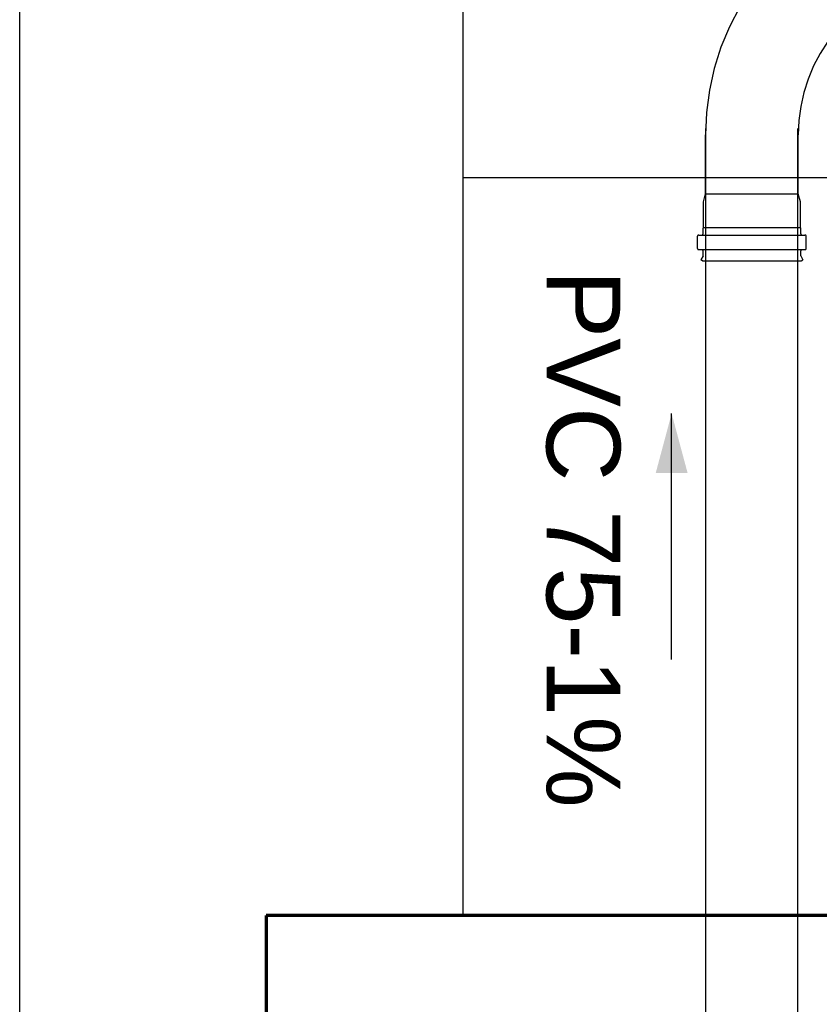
# Model space of a CAD drawing. Header units: millimetres. Extents: x -20654 to 2526, y -8238 to 977.
# Tile 26 of 219: x -10327.629 to -10326.979, y -4118.374 to -4117.573. Entities that reach past the tile are written whole.
import ezdxf

# ---------------------------------------------------------------- set-up
doc = ezdxf.new("R2010")
doc.units = ezdxf.units.MM
doc.linetypes.add('HIDDEN2', pattern=[0.47625, 0.3175, -0.15875])
for name, color, linetype in [('01 CONTORNO_dwg', 252, 'Continuous'), ('A-FLOR', 252, 'Continuous'), ('P-PIPE-IDEN', 7, 'Continuous'), ('Simbolos', 7, 'Continuous'), ('Simbolos_int', 8, 'Continuous'), ('TQ-Condutos', 3, 'Continuous'), ('TQ-Conexões', 7, 'Continuous')]:
    doc.layers.add(name, color=color, linetype=linetype)
doc.styles.add('Arial_5', font='arial.ttf', dxfattribs={"height": 0.0825})

# ---------------------------------------------------------------- blocks, each defined once
blk = doc.blocks.new('terreo')
at = {"layer": '01 CONTORNO_dwg'}
blk.add_line((-16777.24, 1977.82), (-16777.24, -105.13), dxfattribs=at)
at = {"layer": '01 CONTORNO_dwg', "lineweight": 70}
for p, q in [((-16937.24, -105.13), (-16937.24, -8945.13)), ((-16253.43, -105.13), (-16937.24, -105.13))]:
    blk.add_line(p, q, dxfattribs=at)
at = {"layer": 'A-FLOR'}
blk.add_line((-13417.24, 494.87), (-16777.24, 494.87), dxfattribs=at)

msp = doc.modelspace()

# ---------------------------------------------------------------- hatches: boundary and pattern name
at = {"layer": 'P-PIPE-IDEN'}
msp.add_hatch(color=256, dxfattribs=at).paths.add_polyline_path([(-10327.09914, -4117.89357), (-10327.11208, -4117.94186), (-10327.08619, -4117.94186)])

# ---------------------------------------------------------------- linework, layer by layer
msp.add_lwpolyline([(-10327.09914, -4118.09357), (-10327.09914, -4117.89357)], dxfattribs=at)
at = {"layer": 'Simbolos'}
for p, q in [((-10327.07164, -4117.71499), (-10327.07164, -4117.66675)), ((-10326.99614, -4117.71499), (-10326.99614, -4117.66675)), ((-10327.07334, -4117.72133), (-10327.07164, -4117.71499)), ((-10327.07164, -4117.71499), (-10326.99614, -4117.71499)), ((-10326.99444, -4117.72133), (-10326.99614, -4117.71499)), ((-10327.07334, -4117.74216), (-10327.07334, -4117.72133)), ((-10326.99444, -4117.74216), (-10326.99444, -4117.72133)), ((-10327.07709, -4117.74838), (-10326.99069, -4117.74838)), ((-10327.07359, -4117.74309), (-10327.07334, -4117.74216)), ((-10327.07359, -4117.74738), (-10327.07359, -4117.74309)), ((-10326.99419, -4117.74309), (-10326.99444, -4117.74216)), ((-10326.99419, -4117.74738), (-10326.99419, -4117.74309)), ((-10327.07809, -4117.75928), (-10327.07809, -4117.74938)), ((-10326.98969, -4117.75928), (-10326.98969, -4117.74938)), ((-10327.07709, -4117.76028), (-10326.99069, -4117.76028)), ((-10327.07359, -4117.76533), (-10327.07359, -4117.76128)), ((-10326.99419, -4117.76533), (-10326.99419, -4117.76128)), ((-10327.07359, -4117.76533), (-10327.07541, -4117.76848)), ((-10327.07394, -4117.76933), (-10327.07541, -4117.76848)), ((-10327.07394, -4117.76933), (-10326.99384, -4117.76933)), ((-10326.99419, -4117.76533), (-10326.99237, -4117.76848)), ((-10326.99384, -4117.76933), (-10326.99237, -4117.76848))]:
    msp.add_line(p, q, dxfattribs=at)
for points in [[(-10327.0108, -4117.51985), (-10327.02304, -4117.53321), (-10327.03407, -4117.54759), (-10327.04381, -4117.56287), (-10327.05218, -4117.57895), (-10327.05912, -4117.59569), (-10327.06457, -4117.61298), (-10327.06849, -4117.63067), (-10327.07085, -4117.64864), (-10327.07164, -4117.66675)], [(-10326.95741, -4117.57323), (-10326.9652, -4117.58174), (-10326.97223, -4117.59089), (-10326.97843, -4117.60062), (-10326.98375, -4117.61086), (-10326.98817, -4117.62152), (-10326.99164, -4117.63252), (-10326.99414, -4117.64378), (-10326.99564, -4117.65522), (-10326.99614, -4117.66675)], [(-10327.07709, -4117.74838), (-10327.07727, -4117.74839), (-10327.07744, -4117.74844), (-10327.07759, -4117.74851), (-10327.07774, -4117.74861), (-10327.07786, -4117.74874), (-10327.07796, -4117.74888), (-10327.07803, -4117.74904), (-10327.07808, -4117.7492), (-10327.07809, -4117.74938)], [(-10327.07459, -4117.74838), (-10327.07442, -4117.74836), (-10327.07425, -4117.74832), (-10327.07409, -4117.74824), (-10327.07395, -4117.74814), (-10327.07383, -4117.74802), (-10327.07373, -4117.74788), (-10327.07365, -4117.74772), (-10327.07361, -4117.74755), (-10327.07359, -4117.74738)], [(-10326.99419, -4117.74738), (-10326.99418, -4117.74755), (-10326.99413, -4117.74772), (-10326.99406, -4117.74788), (-10326.99396, -4117.74802), (-10326.99384, -4117.74814), (-10326.99369, -4117.74824), (-10326.99354, -4117.74832), (-10326.99337, -4117.74836), (-10326.99319, -4117.74838)], [(-10326.98969, -4117.74938), (-10326.98971, -4117.7492), (-10326.98975, -4117.74904), (-10326.98983, -4117.74888), (-10326.98993, -4117.74874), (-10326.99005, -4117.74861), (-10326.99019, -4117.74851), (-10326.99035, -4117.74844), (-10326.99052, -4117.74839), (-10326.99069, -4117.74838)], [(-10327.07809, -4117.75928), (-10327.07808, -4117.75945), (-10327.07803, -4117.75962), (-10327.07796, -4117.75978), (-10327.07786, -4117.75992), (-10327.07774, -4117.76004), (-10327.07759, -4117.76014), (-10327.07744, -4117.76022), (-10327.07727, -4117.76026), (-10327.07709, -4117.76028)], [(-10327.07359, -4117.76128), (-10327.07361, -4117.7611), (-10327.07365, -4117.76094), (-10327.07373, -4117.76078), (-10327.07383, -4117.76064), (-10327.07395, -4117.76051), (-10327.07409, -4117.76041), (-10327.07425, -4117.76034), (-10327.07442, -4117.76029), (-10327.07459, -4117.76028)], [(-10326.99319, -4117.76028), (-10326.99337, -4117.76029), (-10326.99354, -4117.76034), (-10326.99369, -4117.76041), (-10326.99384, -4117.76051), (-10326.99396, -4117.76064), (-10326.99406, -4117.76078), (-10326.99413, -4117.76094), (-10326.99418, -4117.7611), (-10326.99419, -4117.76128)], [(-10326.99069, -4117.76028), (-10326.99052, -4117.76026), (-10326.99035, -4117.76022), (-10326.99019, -4117.76014), (-10326.99005, -4117.76004), (-10326.98993, -4117.75992), (-10326.98983, -4117.75978), (-10326.98975, -4117.75962), (-10326.98971, -4117.75945), (-10326.98969, -4117.75928)]]:
    msp.add_lwpolyline(points, dxfattribs=at)
at = {"layer": 'Simbolos_int'}
msp.add_line((-10327.07334, -4117.74216), (-10326.99444, -4117.74216), dxfattribs=at)
at = {"layer": 'TQ-Condutos'}
for p, q in [((-10327.07139, -4118.57088), (-10327.07139, -4117.66182)), ((-10326.99639, -4118.57088), (-10326.99639, -4117.66182))]:
    msp.add_line(p, q, dxfattribs=at)
at = {"layer": 'TQ-Conexões', "color": 244, "linetype": 'HIDDEN2', "ltscale": 8, "true_color": 0x991b1e}
msp.add_lwpolyline([(-10327.62944, -4116.144), (-10324.13538, -4116.144), (-10324.13538, -4123.84906), (-10327.62944, -4123.84906)], close=True, dxfattribs=at)

# ---------------------------------------------------------------- block references
at = {"layer": '01 CONTORNO_dwg', "xscale": 0.001, "yscale": 0.001, "zscale": 0.001}
msp.add_blockref('terreo', (-10310.49166, -4118.19674), dxfattribs=at)

# ---------------------------------------------------------------- texts
at = {"layer": 'P-PIPE-IDEN', "insert": (-10327.14094, -4117.7764), "char_height": 0.06, "width": 0.4919113, "attachment_point": 1, "rotation": 270, "style": 'Arial_5'}
msp.add_mtext('PVC 75-1%', dxfattribs=at)

doc.saveas('drawing.dxf')
